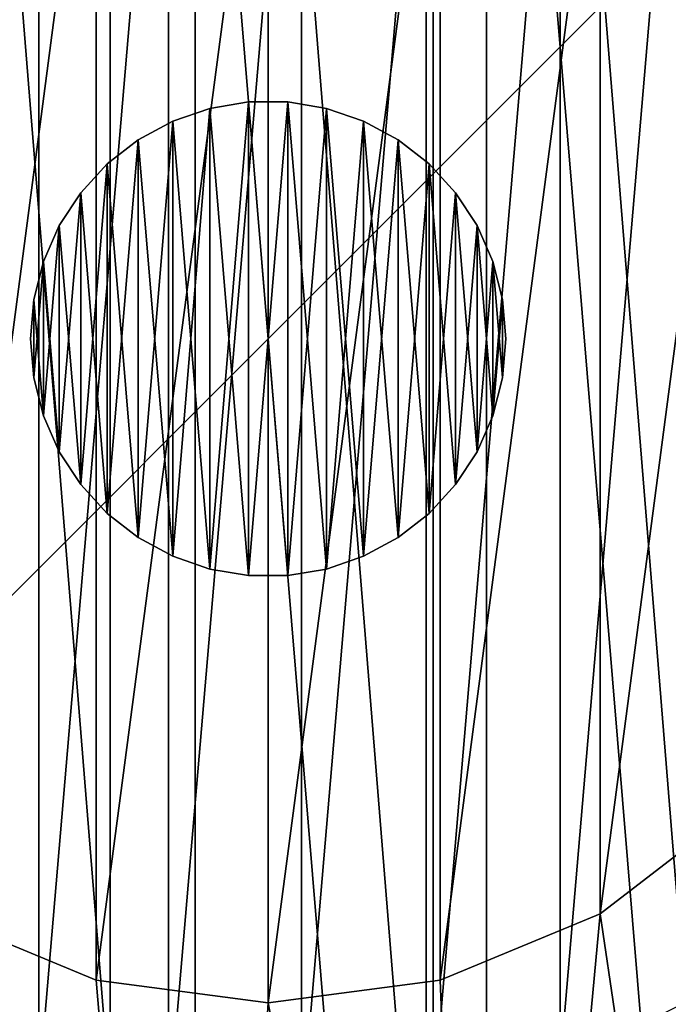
# Model space of a CAD drawing. Header units: millimetres. Extents: x 0.5 to 92.5, y 0.5 to 92.5.
# Tile 25 of 28: x 63.6 to 68.5, y 60.4 to 67.9. Entities that reach past the tile are written whole.
import ezdxf

# ---------------------------------------------------------------- set-up
doc = ezdxf.new("R2010")
doc.units = ezdxf.units.MM
doc.header["$LTSCALE"] = 25.4
doc.layers.get('0').update_dxf_attribs({"true_color": 0xff5454})

# ---------------------------------------------------------------- blocks, each defined once
blk = doc.blocks.new('Grupuj#1')
at = {"color": 7, "true_color": 0xffffff}
mesh = blk.add_polyface(dxfattribs=at)
corners = [(38.0443, 52.7368), (38.0443, 50.5401), (38, 51.6384), (38.3966, 54.905), (38.3966, 48.3719), (39.0922, 56.9886), (39.0922, 46.2883), (40.1131, 58.9336), (40.1131, 44.3432), (41.4327, 60.6897), (41.4327, 42.5871), (43.0169, 62.2114), (43.0169, 41.0655), (44.8248, 63.4593), (44.8248, 39.8176), (46.8093, 64.4009), (46.6495, 51.6384), (46.8199, 52.9325), (48.9193, 65.0121), (47.3194, 54.1384), (48.114, 55.174), (49.1495, 55.9686), (51.0999, 65.2769), (50.3554, 56.4681), (51.6495, 56.6384), (53.2948, 65.1884), (52.9436, 56.4681), (54.1495, 55.9686), (55.447, 64.749), (55.185, 55.174), (55.9796, 54.1384), (57.5009, 63.9701), (56.4791, 52.9325), (56.6495, 51.6384), (46.8093, 38.8759), (46.8199, 50.3443), (48.9193, 38.2648), (47.3194, 49.1384), (48.114, 48.1029), (49.1495, 47.3083), (51.0999, 38), (50.3554, 46.8088), (51.6495, 46.6384), (53.2948, 38.0884), (52.9436, 46.8088), (54.1495, 47.3083), (55.447, 38.5278), (55.185, 48.1029), (55.9796, 49.1384), (57.5009, 39.3068), (56.4791, 50.3443), (59.4033, 62.8718), (59.4033, 40.4051), (61.1049, 61.4825), (61.1049, 41.7944), (62.5615, 59.8383), (62.5615, 43.4386), (63.7355, 57.9817), (63.7355, 45.2952), (64.5966, 55.9608), (64.5966, 47.3161), (65.1223, 53.828), (65.1223, 49.4489), (65.299, 51.6384)]
mesh.append_faces([[corners[k] for k in face] for face in [(0, 1, 2), (62, 61, 63)]], dxfattribs={"vtx0": -1, "color": 7})
mesh.append_faces([[corners[k] for k in face] for face in [(1, 3, 4), (4, 5, 6), (6, 7, 8), (8, 9, 10), (10, 11, 12), (12, 13, 14), (16, 15, 17), (17, 18, 19), (19, 18, 20), (20, 18, 21), (21, 22, 23), (23, 22, 24), (24, 25, 26), (26, 25, 27), (27, 28, 29), (29, 28, 30), (30, 31, 32), (32, 31, 33), (34, 35, 36), (36, 39, 40), (40, 42, 43), (43, 45, 46), (46, 48, 49), (49, 51, 52), (52, 53, 54), (54, 55, 56), (56, 57, 58), (58, 59, 60), (60, 61, 62)]], dxfattribs={"vtx0": -1, "vtx1": -1, "color": 7})
mesh.append_faces([[corners[k] for k in face] for face in [(14, 15, 16), (49, 33, 31)]], dxfattribs={"vtx0": -1, "vtx1": -1, "vtx2": -1, "color": 7})
mesh.append_faces([[corners[k] for k in face] for face in [(1, 0, 3), (4, 3, 5), (6, 5, 7), (8, 7, 9), (10, 9, 11), (12, 11, 13), (14, 13, 15), (17, 15, 18), (21, 18, 22), (24, 22, 25), (27, 25, 28), (30, 28, 31), (16, 34, 14), (34, 16, 35), (36, 35, 37), (36, 37, 38), (36, 38, 39), (40, 39, 41), (40, 41, 42), (43, 42, 44), (43, 44, 45), (46, 45, 47), (46, 47, 48), (49, 48, 50), (49, 50, 33), (49, 31, 51), (52, 51, 53), (54, 53, 55), (56, 55, 57), (58, 57, 59), (60, 59, 61)]], dxfattribs={"vtx0": -1, "vtx2": -1, "color": 7})
mesh = blk.add_polyface(dxfattribs=at)
corners = [(38.0443, 50.5401, 4), (38.0443, 52.7368, 4), (38, 51.6384, 4), (38.3966, 48.3719, 4), (38.3966, 54.905, 4), (39.0922, 46.2883, 4), (39.0922, 56.9886, 4), (40.1131, 44.3432, 4), (40.1131, 58.9336, 4), (41.4327, 42.5871, 4), (41.4327, 60.6897, 4), (43.0169, 41.0655, 4), (43.0169, 62.2114, 4), (44.8248, 39.8176, 4), (44.8248, 63.4593, 4), (46.8093, 38.8759, 4), (46.8093, 64.4009, 4), (48.9193, 38.2648, 4), (48.9193, 65.0121, 4), (51.0999, 38, 4), (51.0999, 65.2769, 4), (53.2948, 38.0884, 4), (53.2948, 65.1884, 4), (55.447, 38.5278, 4), (55.447, 64.749, 4), (57.5009, 39.3068, 4), (57.5009, 63.9701, 4), (59.4033, 40.4051, 4), (59.4033, 62.8718, 4), (61.1049, 41.7944, 4), (61.1049, 61.4825, 4), (62.5615, 43.4386, 4), (62.5615, 59.8383, 4), (63.7355, 45.2952, 4), (63.7355, 57.9817, 4), (64.5966, 47.3161, 4), (64.5966, 55.9608, 4), (65.1223, 49.4489, 4), (65.1223, 53.828, 4), (65.299, 51.6384, 4)]
mesh.append_faces([[corners[k] for k in face] for face in [(0, 1, 2), (38, 37, 39)]], dxfattribs={"vtx0": -1, "color": 7})
mesh.append_faces([[corners[k] for k in face] for face in [(1, 3, 4), (4, 5, 6), (6, 7, 8), (8, 9, 10), (10, 11, 12), (12, 13, 14), (14, 15, 16), (16, 17, 18), (18, 19, 20), (20, 21, 22), (22, 23, 24), (24, 25, 26), (26, 27, 28), (28, 29, 30), (30, 31, 32), (32, 33, 34), (34, 35, 36), (36, 37, 38)]], dxfattribs={"vtx0": -1, "vtx1": -1, "color": 7})
mesh.append_faces([[corners[k] for k in face] for face in [(1, 0, 3), (4, 3, 5), (6, 5, 7), (8, 7, 9), (10, 9, 11), (12, 11, 13), (14, 13, 15), (16, 15, 17), (18, 17, 19), (20, 19, 21), (22, 21, 23), (24, 23, 25), (26, 25, 27), (28, 27, 29), (30, 29, 31), (32, 31, 33), (34, 33, 35), (36, 35, 37)]], dxfattribs={"vtx0": -1, "vtx2": -1, "color": 7})
mesh = blk.add_polyface(dxfattribs=at)
corners = [(46.8199, 52.9325, 3), (46.8199, 50.3443, 3), (46.6495, 51.6384, 3), (47.3194, 54.1384, 3), (47.3194, 49.1384, 3), (48.114, 55.174, 3), (48.114, 48.1029, 3), (49.1495, 55.9686, 3), (49.1495, 47.3083, 3), (50.3554, 56.4681, 3), (50.3554, 46.8088, 3), (51.6495, 56.6384, 3), (51.6495, 46.6384, 3), (52.9436, 56.4681, 3), (52.9436, 46.8088, 3), (54.1495, 55.9686, 3), (54.1495, 47.3083, 3), (55.185, 55.174, 3), (55.185, 48.1029, 3), (55.9796, 54.1384, 3), (55.9796, 49.1384, 3), (56.4791, 52.9325, 3), (56.4791, 50.3443, 3), (56.6495, 51.6384, 3)]
mesh.append_faces([[corners[k] for k in face] for face in [(0, 1, 2), (22, 21, 23)]], dxfattribs={"vtx0": -1, "color": 7})
mesh.append_faces([[corners[k] for k in face] for face in [(1, 3, 4), (4, 5, 6), (6, 7, 8), (8, 9, 10), (10, 11, 12), (12, 13, 14), (14, 15, 16), (16, 17, 18), (18, 19, 20), (20, 21, 22)]], dxfattribs={"vtx0": -1, "vtx1": -1, "color": 7})
mesh.append_faces([[corners[k] for k in face] for face in [(1, 0, 3), (4, 3, 5), (6, 5, 7), (8, 7, 9), (10, 9, 11), (12, 11, 13), (14, 13, 15), (16, 15, 17), (18, 17, 19), (20, 19, 21)]], dxfattribs={"vtx0": -1, "vtx2": -1, "color": 7})
mesh = blk.add_polyface(dxfattribs=at)
corners = [(54.1495, 47.3083, 3), (55.185, 48.1029), (54.1495, 47.3083), (55.185, 48.1029, 3)]
mesh.append_faces([[corners[k] for k in face] for face in [(0, 1, 2), (1, 0, 3)]], dxfattribs={"vtx0": -1, "color": 7})
mesh = blk.add_polyface(dxfattribs=at)
corners = [(49.1495, 47.3083, 3), (50.3554, 46.8088), (49.1495, 47.3083), (50.3554, 46.8088, 3)]
mesh.append_faces([[corners[k] for k in face] for face in [(0, 1, 2), (1, 0, 3)]], dxfattribs={"vtx0": -1, "color": 7})
mesh = blk.add_polyface(dxfattribs=at)
corners = [(52.9436, 46.8088, 3), (54.1495, 47.3083), (52.9436, 46.8088), (54.1495, 47.3083, 3)]
mesh.append_faces([[corners[k] for k in face] for face in [(0, 1, 2), (1, 0, 3)]], dxfattribs={"vtx0": -1, "color": 7})
mesh = blk.add_polyface(dxfattribs=at)
corners = [(50.3554, 46.8088, 3), (51.6495, 46.6384), (50.3554, 46.8088), (51.6495, 46.6384, 3)]
mesh.append_faces([[corners[k] for k in face] for face in [(0, 1, 2), (1, 0, 3)]], dxfattribs={"vtx0": -1, "color": 7})
mesh = blk.add_polyface(dxfattribs=at)
corners = [(51.6495, 46.6384, 3), (52.9436, 46.8088), (51.6495, 46.6384), (52.9436, 46.8088, 3)]
mesh.append_faces([[corners[k] for k in face] for face in [(0, 1, 2), (1, 0, 3)]], dxfattribs={"vtx0": -1, "color": 7})
blk = doc.blocks.new('MIDI-LED-10061-10064.STL')
at = {"color": 0}
blk.add_blockref('Grupuj#1', (13.8013, 13.8222, 12.5251), dxfattribs=at)
at = {"color": 250, "true_color": 0x262626}
mesh = blk.add_polyface(dxfattribs=at)
corners = [(0.4508, 0.4606, 2.8251), (6.4508, 6.4606, 2.8251), (0.4508, 92.4606, 2.8251), (92.4508, 0.4606, 2.8251), (86.4508, 6.4606, 2.8251), (86.4508, 86.4606, 2.8251), (6.4508, 86.4606, 2.8251), (92.4508, 92.4606, 2.8251)]
mesh.append_faces([[corners[k] for k in face] for face in [(0, 1, 2), (1, 3, 4), (4, 3, 5), (2, 6, 7), (6, 2, 1), (7, 5, 3)]], dxfattribs={"vtx0": -1, "vtx1": -1, "color": 250})
mesh.append_faces([[corners[k] for k in face] for face in [(1, 0, 3), (7, 6, 5)]], dxfattribs={"vtx0": -1, "vtx2": -1, "color": 250})
mesh = blk.add_polyface(dxfattribs=at)
corners = [(0.4508, 92.4606, 0.3251), (8.2008, 84.7106, 0.3251), (0.4508, 0.4606, 0.3251), (92.4508, 92.4606, 0.3251), (84.7008, 84.7106, 0.3251), (84.7008, 8.2106, 0.3251), (8.2008, 8.2106, 0.3251), (92.4508, 0.4606, 0.3251)]
mesh.append_faces([[corners[k] for k in face] for face in [(0, 1, 2), (1, 3, 4), (4, 3, 5), (2, 6, 7), (6, 2, 1), (7, 5, 3)]], dxfattribs={"vtx0": -1, "vtx1": -1, "color": 250})
mesh.append_faces([[corners[k] for k in face] for face in [(1, 0, 3), (7, 6, 5)]], dxfattribs={"vtx0": -1, "vtx2": -1, "color": 250})
mesh = blk.add_polyface(dxfattribs=at)
corners = [(84.8785, 8.0328, 32.8251), (8.023, 84.8884, 32.8251), (8.023, 8.0328, 32.8251), (84.8785, 84.8884, 32.8251)]
mesh.append_faces([[corners[k] for k in face] for face in [(0, 1, 2), (1, 0, 3)]], dxfattribs={"vtx0": -1, "color": 250})
at = {"color": 250, "true_color": 0x2f2e2e}
mesh = blk.add_polyface(dxfattribs=at)
corners = [(8.4508, 8.4606, 12.3251), (14.4508, 27.4606, 12.3251), (8.4508, 84.4606, 12.3251), (14.9329, 23.9532, 12.3251), (16.3433, 20.706, 12.3251), (18.5776, 17.9597, 12.3251), (21.4699, 15.9181, 12.3251), (24.8058, 14.7325, 12.3251), (84.4508, 8.4606, 12.3251), (28.3379, 14.4909, 12.3251), (31.8042, 15.2112, 12.3251), (34.9476, 16.84, 12.3251), (37.535, 19.2565, 12.3251), (61.0973, 15.2112, 12.3251), (39.3745, 22.2814, 12.3251), (40.3297, 25.6904, 12.3251), (57.9539, 16.84, 12.3251), (40.4508, 27.4606, 12.3251), (55.3665, 19.2565, 12.3251), (53.527, 22.2814, 12.3251), (40.4508, 65.4606, 12.3251), (52.5719, 25.6904, 12.3251), (52.4508, 27.4606, 12.3251), (64.5636, 14.4909, 12.3251), (68.0957, 14.7325, 12.3251), (71.4316, 15.9181, 12.3251), (74.324, 17.9597, 12.3251), (76.5582, 20.706, 12.3251), (77.9687, 23.9532, 12.3251), (78.4508, 27.4606, 12.3251), (78.4508, 65.4606, 12.3251), (24.8058, 78.1887, 12.3251), (84.4508, 84.4606, 12.3251), (21.4699, 77.0031, 12.3251), (18.5776, 74.9615, 12.3251), (16.3433, 72.2152, 12.3251), (14.9329, 68.968, 12.3251), (14.4508, 65.4606, 12.3251), (28.3379, 78.4303, 12.3251), (31.8042, 77.71, 12.3251), (34.9476, 76.0812, 12.3251), (37.535, 73.6647, 12.3251), (61.0973, 77.71, 12.3251), (39.3745, 70.6398, 12.3251), (40.3297, 67.2308, 12.3251), (57.9539, 76.0812, 12.3251), (55.3665, 73.6647, 12.3251), (53.527, 70.6398, 12.3251), (52.5719, 67.2308, 12.3251), (52.4508, 65.4606, 12.3251), (64.5636, 78.4303, 12.3251), (68.0957, 78.1887, 12.3251), (71.4316, 77.0031, 12.3251), (74.324, 74.9615, 12.3251), (76.5582, 72.2152, 12.3251), (77.9687, 68.968, 12.3251), (52.5719, 29.2308, 12.3251), (52.5719, 63.6904, 12.3251), (53.527, 32.6398, 12.3251), (53.527, 60.2814, 12.3251), (55.3665, 35.6647, 12.3251), (55.3665, 57.2565, 12.3251), (57.9539, 38.0812, 12.3251), (57.9539, 54.84, 12.3251), (61.0973, 39.71, 12.3251), (61.0973, 53.2112, 12.3251), (64.5636, 40.4303, 12.3251), (64.5636, 52.4909, 12.3251), (68.0957, 40.1887, 12.3251), (68.0957, 52.7325, 12.3251), (71.4316, 39.0031, 12.3251), (71.4316, 53.9181, 12.3251), (74.324, 36.9615, 12.3251), (74.324, 55.9597, 12.3251), (76.5582, 34.2152, 12.3251), (76.5582, 58.706, 12.3251), (77.9687, 30.968, 12.3251), (77.9687, 61.9532, 12.3251), (14.9329, 30.968, 12.3251), (14.9329, 61.9532, 12.3251), (16.3433, 34.2152, 12.3251), (16.3433, 58.706, 12.3251), (18.5776, 36.9615, 12.3251), (18.5776, 55.9597, 12.3251), (21.4699, 39.0031, 12.3251), (21.4699, 53.9181, 12.3251), (24.8058, 40.1887, 12.3251), (24.8058, 52.7325, 12.3251), (28.3379, 40.4303, 12.3251), (28.3379, 52.4909, 12.3251), (31.8042, 39.71, 12.3251), (31.8042, 53.2112, 12.3251), (34.9476, 38.0812, 12.3251), (34.9476, 54.84, 12.3251), (37.535, 35.6647, 12.3251), (37.535, 57.2565, 12.3251), (39.3745, 32.6398, 12.3251), (39.3745, 60.2814, 12.3251), (40.3297, 29.2308, 12.3251), (40.3297, 63.6904, 12.3251)]
mesh.append_faces([[corners[k] for k in face] for face in [(0, 1, 2), (1, 0, 3), (3, 0, 4), (4, 0, 5), (5, 0, 6), (6, 0, 7), (7, 8, 9), (9, 8, 10), (10, 8, 11), (11, 8, 12), (12, 13, 14), (14, 13, 15), (15, 16, 17), (13, 8, 23), (23, 8, 24), (24, 8, 25), (25, 8, 26), (26, 8, 27), (27, 8, 28), (28, 8, 29), (2, 31, 32), (31, 2, 33), (33, 2, 34), (34, 2, 35), (35, 2, 36), (36, 2, 37), (42, 44, 45), (45, 20, 46), (46, 20, 47), (47, 20, 48), (48, 20, 49), (32, 30, 8), (56, 49, 22), (49, 56, 57), (57, 58, 59), (59, 60, 61), (61, 62, 63), (63, 64, 65), (65, 66, 67), (67, 68, 69), (69, 70, 71), (71, 72, 73), (73, 74, 75), (75, 76, 77), (77, 29, 30), (78, 37, 1), (37, 78, 79), (79, 80, 81), (81, 82, 83), (83, 84, 85), (85, 86, 87), (87, 88, 89), (89, 90, 91), (91, 92, 93), (93, 94, 95), (95, 96, 97), (97, 98, 99), (99, 17, 20)]], dxfattribs={"vtx0": -1, "vtx1": -1, "color": 250})
mesh.append_faces([[corners[k] for k in face] for face in [(12, 8, 13), (17, 19, 20), (29, 8, 30), (37, 2, 1), (32, 41, 42), (49, 20, 22)]], dxfattribs={"vtx0": -1, "vtx1": -1, "vtx2": -1, "color": 250})
mesh.append_faces([[corners[k] for k in face] for face in [(7, 0, 8), (15, 13, 16), (17, 16, 18), (17, 18, 19), (20, 19, 21), (20, 21, 22), (32, 31, 38), (32, 38, 39), (32, 39, 40), (32, 40, 41), (42, 41, 43), (42, 43, 44), (45, 44, 20), (32, 42, 50), (32, 50, 51), (32, 51, 52), (32, 52, 53), (32, 53, 54), (32, 54, 55), (32, 55, 30), (57, 56, 58), (59, 58, 60), (61, 60, 62), (63, 62, 64), (65, 64, 66), (67, 66, 68), (69, 68, 70), (71, 70, 72), (73, 72, 74), (75, 74, 76), (77, 76, 29), (79, 78, 80), (81, 80, 82), (83, 82, 84), (85, 84, 86), (87, 86, 88), (89, 88, 90), (91, 90, 92), (93, 92, 94), (95, 94, 96), (97, 96, 98), (99, 98, 17)]], dxfattribs={"vtx0": -1, "vtx2": -1, "color": 250})
mesh = blk.add_polyface(dxfattribs=at)
corners = [(8.4508, 84.4606, 0.3251), (9.4508, 83.4606, 0.3251), (8.4508, 8.4606, 0.3251), (84.4508, 84.4606, 0.3251), (45.4508, 83.4606, 0.3251), (47.4508, 83.4606, 0.3251), (45.4508, 47.4606, 0.3251), (45.4508, 45.4606, 0.3251), (45.4508, 9.4606, 0.3251), (83.4508, 83.4606, 0.3251), (83.4508, 47.4606, 0.3251), (83.4508, 45.4606, 0.3251), (83.4508, 9.4606, 0.3251), (9.4508, 9.4606, 0.3251), (84.4508, 8.4606, 0.3251), (9.4508, 47.4606, 0.3251), (9.4508, 45.4606, 0.3251), (47.4508, 9.4606, 0.3251), (47.4508, 47.4606, 0.3251), (47.4508, 45.4606, 0.3251)]
mesh.append_faces([[corners[k] for k in face] for face in [(0, 1, 2), (1, 3, 4), (4, 5, 6), (7, 5, 8), (5, 3, 9), (9, 3, 10), (11, 3, 12), (2, 13, 14), (13, 15, 16), (17, 18, 19), (14, 12, 3), (10, 19, 18), (19, 10, 11), (6, 16, 15), (16, 6, 7)]], dxfattribs={"vtx0": -1, "vtx1": -1, "color": 250})
mesh.append_faces([[corners[k] for k in face] for face in [(4, 3, 5), (6, 5, 7), (10, 3, 11), (13, 2, 1), (14, 8, 17), (17, 8, 5)]], dxfattribs={"vtx0": -1, "vtx1": -1, "vtx2": -1, "color": 250})
mesh.append_faces([[corners[k] for k in face] for face in [(1, 0, 3), (13, 1, 15), (14, 13, 8), (17, 5, 18), (14, 17, 12)]], dxfattribs={"vtx0": -1, "vtx2": -1, "color": 250})
at = {"color": 250, "true_color": 0x262626}
mesh = blk.add_polyface(dxfattribs=at)
corners = [(82.603, 82.6128, 30.3251), (10.2986, 10.3084, 30.3251), (10.2986, 82.6128, 30.3251), (82.603, 10.3084, 30.3251)]
mesh.append_faces([[corners[k] for k in face] for face in [(0, 1, 2), (1, 0, 3)]], dxfattribs={"vtx0": -1, "color": 250})
at = {"color": 49, "true_color": 0x464545}
mesh = blk.add_polyface(dxfattribs=at)
corners = [(51.2254, 67.8344, 16.7653), (51.2254, 63.0868, 16.7653), (51.0287, 65.4606, 16.7653), (51.8101, 70.1434, 16.7653), (51.5788, 66.6413, 16.7653), (51.9779, 68.9687, 16.7653), (52.7669, 72.3248, 16.7653), (52.7646, 71.1951, 16.7653), (53.9162, 73.2566, 16.7653), (54.0697, 74.3188, 16.7653), (55.3996, 75.0938, 16.7653), (55.6829, 76.0713, 16.7653), (57.1722, 76.6539, 16.7653), (57.5626, 77.5343, 16.7653), (59.183, 77.892, 16.7653), (59.6575, 78.668, 16.7653), (61.3741, 78.7724, 16.7653), (61.9104, 79.4414, 16.7653), (63.6824, 79.2699, 16.7653), (64.2598, 79.8334, 16.7653), (66.0416, 79.3702, 16.7653), (66.6417, 79.8334, 16.7653), (68.3839, 79.0702, 16.7653), (68.9912, 79.4414, 16.7653), (70.6417, 78.3788, 16.7653), (71.2441, 78.668, 16.7653), (72.7502, 77.3157, 16.7653), (73.3389, 77.5343, 16.7653), (74.6488, 75.9115, 16.7653), (75.2186, 76.0713, 16.7653), (76.2827, 74.2067, 16.7653), (76.8318, 74.3188, 16.7653), (77.605, 72.2503, 16.7653), (78.1346, 72.3248, 16.7653), (78.5776, 70.0986, 16.7653), (79.0914, 70.1434, 16.7653), (79.1726, 67.8134, 16.7653), (79.6762, 67.8344, 16.7653), (79.3729, 65.4606, 16.7653), (51.5788, 64.2799, 16.7653), (51.8101, 60.7777, 16.7653), (51.9779, 61.9525, 16.7653), (52.7669, 58.5964, 16.7653), (52.7646, 59.7261, 16.7653), (53.9162, 57.6646, 16.7653), (54.0697, 56.6024, 16.7653), (55.3996, 55.8274, 16.7653), (55.6829, 54.8499, 16.7653), (57.1722, 54.2673, 16.7653), (57.5626, 53.3869, 16.7653), (59.183, 53.0292, 16.7653), (59.6575, 52.2532, 16.7653), (61.3741, 52.1487, 16.7653), (61.9104, 51.4798, 16.7653), (63.6824, 51.6513, 16.7653), (64.2598, 51.0877, 16.7653), (66.0416, 51.551, 16.7653), (66.6417, 51.0877, 16.7653), (68.3839, 51.851, 16.7653), (68.9912, 51.4798, 16.7653), (70.6417, 52.5424, 16.7653), (71.2441, 52.2532, 16.7653), (72.7502, 53.6055, 16.7653), (73.3389, 53.3869, 16.7653), (74.6488, 55.0097, 16.7653), (75.2186, 54.8499, 16.7653), (76.2827, 56.7145, 16.7653), (76.8318, 56.6024, 16.7653), (77.605, 58.6709, 16.7653), (78.1346, 58.5964, 16.7653), (78.5776, 60.8226, 16.7653), (79.0914, 60.7777, 16.7653), (79.1726, 63.1077, 16.7653), (79.6762, 63.0868, 16.7653), (79.8729, 65.4606, 16.7653)]
mesh.append_faces([[corners[k] for k in face] for face in [(0, 1, 2), (73, 37, 74)]], dxfattribs={"vtx0": -1, "color": 49})
mesh.append_faces([[corners[k] for k in face] for face in [(4, 3, 5), (5, 6, 7), (7, 6, 8), (8, 9, 10), (10, 11, 12), (12, 13, 14), (14, 15, 16), (16, 17, 18), (18, 19, 20), (20, 21, 22), (22, 23, 24), (24, 25, 26), (26, 27, 28), (28, 29, 30), (30, 31, 32), (32, 33, 34), (34, 35, 36), (36, 37, 38), (1, 39, 40), (39, 1, 4), (40, 41, 42), (42, 44, 45), (45, 46, 47), (47, 48, 49), (49, 50, 51), (51, 52, 53), (53, 54, 55), (55, 56, 57), (57, 58, 59), (59, 60, 61), (61, 62, 63), (63, 64, 65), (65, 66, 67), (67, 68, 69), (69, 70, 71), (71, 72, 73)]], dxfattribs={"vtx0": -1, "vtx1": -1, "color": 49})
mesh.append_faces([[corners[k] for k in face] for face in [(1, 3, 4), (73, 38, 37)]], dxfattribs={"vtx0": -1, "vtx1": -1, "vtx2": -1, "color": 49})
mesh.append_faces([[corners[k] for k in face] for face in [(1, 0, 3), (5, 3, 6), (8, 6, 9), (10, 9, 11), (12, 11, 13), (14, 13, 15), (16, 15, 17), (18, 17, 19), (20, 19, 21), (22, 21, 23), (24, 23, 25), (26, 25, 27), (28, 27, 29), (30, 29, 31), (32, 31, 33), (34, 33, 35), (36, 35, 37), (40, 39, 41), (42, 41, 43), (42, 43, 44), (45, 44, 46), (47, 46, 48), (49, 48, 50), (51, 50, 52), (53, 52, 54), (55, 54, 56), (57, 56, 58), (59, 58, 60), (61, 60, 62), (63, 62, 64), (65, 64, 66), (67, 66, 68), (69, 68, 70), (71, 70, 72), (73, 72, 38)]], dxfattribs={"vtx0": -1, "vtx2": -1, "color": 49})
mesh = blk.add_polyface(dxfattribs=at)
corners = [(51.2254, 63.0868, 28.8778), (51.2254, 67.8344, 28.8778), (51.0287, 65.4606, 28.8778), (51.8101, 60.7777, 28.8778), (51.8101, 70.1434, 28.8778), (52.7669, 58.5964, 28.8778), (52.7669, 72.3248, 28.8778), (54.0697, 56.6024, 28.8778), (54.0697, 74.3188, 28.8778), (55.6829, 54.8499, 28.8778), (55.6829, 76.0713, 28.8778), (57.5626, 53.3869, 28.8778), (57.5626, 77.5343, 28.8778), (59.6575, 52.2532, 28.8778), (59.6575, 78.668, 28.8778), (61.9104, 51.4798, 28.8778), (61.9104, 79.4414, 28.8778), (64.2598, 51.0877, 28.8778), (64.2598, 79.8334, 28.8778), (66.6417, 51.0877, 28.8778), (66.6417, 79.8334, 28.8778), (68.9912, 51.4798, 28.8778), (68.9912, 79.4414, 28.8778), (71.2441, 52.2532, 28.8778), (71.2441, 78.668, 28.8778), (73.3389, 53.3869, 28.8778), (73.3389, 77.5343, 28.8778), (75.2186, 54.8499, 28.8778), (75.2186, 76.0713, 28.8778), (76.8318, 56.6024, 28.8778), (76.8318, 74.3188, 28.8778), (78.1346, 58.5964, 28.8778), (78.1346, 72.3248, 28.8778), (79.0914, 60.7777, 28.8778), (79.0914, 70.1434, 28.8778), (79.6762, 63.0868, 28.8778), (79.6762, 67.8344, 28.8778), (79.8729, 65.4606, 28.8778)]
mesh.append_faces([[corners[k] for k in face] for face in [(0, 1, 2), (36, 35, 37)]], dxfattribs={"vtx0": -1, "color": 49})
mesh.append_faces([[corners[k] for k in face] for face in [(1, 3, 4), (4, 5, 6), (6, 7, 8), (8, 9, 10), (10, 11, 12), (12, 13, 14), (14, 15, 16), (16, 17, 18), (18, 19, 20), (20, 21, 22), (22, 23, 24), (24, 25, 26), (26, 27, 28), (28, 29, 30), (30, 31, 32), (32, 33, 34), (34, 35, 36)]], dxfattribs={"vtx0": -1, "vtx1": -1, "color": 49})
mesh.append_faces([[corners[k] for k in face] for face in [(1, 0, 3), (4, 3, 5), (6, 5, 7), (8, 7, 9), (10, 9, 11), (12, 11, 13), (14, 13, 15), (16, 15, 17), (18, 17, 19), (20, 19, 21), (22, 21, 23), (24, 23, 25), (26, 25, 27), (28, 27, 29), (30, 29, 31), (32, 31, 33), (34, 33, 35)]], dxfattribs={"vtx0": -1, "vtx2": -1, "color": 49})
at = {"color": 250, "true_color": 0x2f2e2e}
mesh = blk.add_polyface(dxfattribs=at)
corners = [(52.12, 71.7203, 11.3251), (52.5719, 67.2308, 11.3251), (52.12, 59.2009, 11.3251), (53.527, 70.6398, 11.3251), (55.3665, 73.6647, 11.3251), (59.1911, 78.7914, 11.3251), (57.9539, 76.0812, 11.3251), (61.0973, 77.71, 11.3251), (64.5636, 78.4303, 11.3251), (71.7105, 78.7914, 11.3251), (68.0957, 78.1887, 11.3251), (71.4316, 77.0031, 11.3251), (74.324, 74.9615, 11.3251), (78.7816, 71.7203, 11.3251), (76.5582, 72.2152, 11.3251), (77.9687, 68.968, 11.3251), (78.4508, 65.4606, 11.3251), (55.3665, 57.2565, 11.3251), (59.1911, 52.1298, 11.3251), (53.527, 60.2814, 11.3251), (52.5719, 63.6904, 11.3251), (57.9539, 54.84, 11.3251), (61.0973, 53.2112, 11.3251), (64.5636, 52.4909, 11.3251), (71.7105, 52.1298, 11.3251), (68.0957, 52.7325, 11.3251), (71.4316, 53.9181, 11.3251), (74.324, 55.9597, 11.3251), (78.7816, 59.2009, 11.3251), (76.5582, 58.706, 11.3251), (77.9687, 61.9532, 11.3251)]
mesh.append_faces([[corners[k] for k in face] for face in [(0, 1, 2), (1, 0, 3), (3, 0, 4), (4, 5, 6), (6, 5, 7), (7, 5, 8), (8, 9, 10), (10, 9, 11), (11, 9, 12), (12, 13, 14), (14, 13, 15), (15, 13, 16), (2, 17, 18), (17, 2, 19), (19, 2, 20), (20, 2, 1), (18, 23, 24), (24, 27, 28), (28, 16, 13)]], dxfattribs={"vtx0": -1, "vtx1": -1, "color": 250})
mesh.append_faces([[corners[k] for k in face] for face in [(4, 0, 5), (8, 5, 9), (12, 9, 13), (18, 17, 21), (18, 21, 22), (18, 22, 23), (24, 23, 25), (24, 25, 26), (24, 26, 27), (28, 27, 29), (28, 29, 30), (28, 30, 16)]], dxfattribs={"vtx0": -1, "vtx2": -1, "color": 250})
at = {"color": 49, "true_color": 0x464545}
mesh = blk.add_polyface(dxfattribs=at)
corners = [(59.7406, 66.9474, 28.3778), (59.5714, 64.9602, 28.3778), (59.5714, 65.961, 28.3778), (59.7406, 63.9738, 28.3778), (60.074, 67.8911, 28.3778), (60.074, 63.0301, 28.3778), (60.5621, 68.7648, 28.3778), (60.5621, 62.1564, 28.3778), (61.1908, 69.5435, 28.3778), (61.1908, 61.3777, 28.3778), (61.9421, 70.2047, 28.3778), (61.9421, 60.7165, 28.3778), (62.7943, 70.7294, 28.3778), (62.7943, 60.1918, 28.3778), (63.7229, 71.1026, 28.3778), (63.7229, 59.8186, 28.3778), (64.7013, 71.3134, 28.3778), (64.7013, 59.6078, 28.3778), (65.7012, 71.3559, 28.3778), (65.7012, 59.5653, 28.3778), (66.6939, 71.2288, 28.3778), (66.6939, 59.6924, 28.3778), (67.6509, 70.9357, 28.3778), (67.6509, 59.9855, 28.3778), (68.5445, 70.4851, 28.3778), (68.5445, 60.4361, 28.3778), (69.3492, 69.89, 28.3778), (69.3492, 61.0312, 28.3778), (70.0417, 69.1675, 28.3778), (70.0417, 61.7537, 28.3778), (70.6021, 68.3383, 28.3778), (70.6021, 62.5829, 28.3778), (71.0143, 67.4263, 28.3778), (71.0143, 63.4949, 28.3778), (71.2665, 66.4578, 28.3778), (71.2665, 64.4634, 28.3778), (71.3514, 65.4606, 28.3778)]
mesh.append_faces([[corners[k] for k in face] for face in [(0, 1, 2), (35, 34, 36)]], dxfattribs={"vtx0": -1, "color": 49})
mesh.append_faces([[corners[k] for k in face] for face in [(1, 0, 3), (3, 4, 5), (5, 6, 7), (7, 8, 9), (9, 10, 11), (11, 12, 13), (13, 14, 15), (15, 16, 17), (17, 18, 19), (19, 20, 21), (21, 22, 23), (23, 24, 25), (25, 26, 27), (27, 28, 29), (29, 30, 31), (31, 32, 33), (33, 34, 35)]], dxfattribs={"vtx0": -1, "vtx1": -1, "color": 49})
mesh.append_faces([[corners[k] for k in face] for face in [(3, 0, 4), (5, 4, 6), (7, 6, 8), (9, 8, 10), (11, 10, 12), (13, 12, 14), (15, 14, 16), (17, 16, 18), (19, 18, 20), (21, 20, 22), (23, 22, 24), (25, 24, 26), (27, 26, 28), (29, 28, 30), (31, 30, 32), (33, 32, 34)]], dxfattribs={"vtx0": -1, "vtx2": -1, "color": 49})
at = {"color": 41, "true_color": 0xffe0b0}
mesh = blk.add_polyface(dxfattribs=at)
corners = [(63.6861, 65.7551, 26.895), (63.6861, 65.1661, 26.895), (63.6617, 65.4606, 26.895), (63.7586, 66.0415, 26.895), (63.7586, 64.8797, 26.895), (63.8773, 66.3121, 26.895), (63.8773, 64.6091, 26.895), (64.0389, 66.5595, 26.895), (64.0389, 64.3617, 26.895), (64.2391, 66.7769, 26.895), (64.2391, 64.1443, 26.895), (64.4722, 66.9584, 26.895), (64.4722, 63.9628, 26.895), (64.7321, 67.099, 26.895), (64.7321, 63.8222, 26.895), (65.0116, 67.1949, 26.895), (65.0116, 63.7262, 26.895), (65.303, 67.2436, 26.895), (65.303, 63.6776, 26.895), (65.5985, 67.2436, 26.895), (65.5985, 63.6776, 26.895), (65.89, 67.1949, 26.895), (65.89, 63.7262, 26.895), (66.1694, 67.099, 26.895), (66.1694, 63.8222, 26.895), (66.4293, 66.9584, 26.895), (66.4293, 63.9628, 26.895), (66.6625, 66.7769, 26.895), (66.6625, 64.1443, 26.895), (66.8626, 66.5595, 26.895), (66.8626, 64.3617, 26.895), (67.0242, 66.3121, 26.895), (67.0242, 64.6091, 26.895), (67.1429, 66.0415, 26.895), (67.1429, 64.8797, 26.895), (67.2155, 65.7551, 26.895), (67.2155, 65.1661, 26.895), (67.2399, 65.4606, 26.895)]
mesh.append_faces([[corners[k] for k in face] for face in [(0, 1, 2), (36, 35, 37)]], dxfattribs={"vtx0": -1, "color": 41})
mesh.append_faces([[corners[k] for k in face] for face in [(1, 3, 4), (4, 5, 6), (6, 7, 8), (8, 9, 10), (10, 11, 12), (12, 13, 14), (14, 15, 16), (16, 17, 18), (18, 19, 20), (20, 21, 22), (22, 23, 24), (24, 25, 26), (26, 27, 28), (28, 29, 30), (30, 31, 32), (32, 33, 34), (34, 35, 36)]], dxfattribs={"vtx0": -1, "vtx1": -1, "color": 41})
mesh.append_faces([[corners[k] for k in face] for face in [(1, 0, 3), (4, 3, 5), (6, 5, 7), (8, 7, 9), (10, 9, 11), (12, 11, 13), (14, 13, 15), (16, 15, 17), (18, 17, 19), (20, 19, 21), (22, 21, 23), (24, 23, 25), (26, 25, 27), (28, 27, 29), (30, 29, 31), (32, 31, 33), (34, 33, 35)]], dxfattribs={"vtx0": -1, "vtx2": -1, "color": 41})
mesh = blk.add_polyface(dxfattribs=at)
corners = [(63.6861, 65.1661, 28.0181), (63.6861, 65.7551, 28.0181), (63.6617, 65.4606, 28.0181), (63.7586, 64.8797, 28.0181), (63.7586, 66.0415, 28.0181), (63.8773, 64.6091, 28.0181), (63.8773, 66.3121, 28.0181), (64.0389, 64.3617, 28.0181), (64.0389, 66.5595, 28.0181), (64.2391, 64.1443, 28.0181), (64.2391, 66.7769, 28.0181), (64.4722, 63.9628, 28.0181), (64.4722, 66.9584, 28.0181), (64.7321, 63.8222, 28.0181), (64.7321, 67.099, 28.0181), (65.0116, 63.7262, 28.0181), (65.0116, 67.1949, 28.0181), (65.303, 63.6776, 28.0181), (65.303, 67.2436, 28.0181), (65.5985, 63.6776, 28.0181), (65.5985, 67.2436, 28.0181), (65.89, 63.7262, 28.0181), (65.89, 67.1949, 28.0181), (66.1694, 63.8222, 28.0181), (66.1694, 67.099, 28.0181), (66.4293, 63.9628, 28.0181), (66.4293, 66.9584, 28.0181), (66.6625, 64.1443, 28.0181), (66.6625, 66.7769, 28.0181), (66.8626, 64.3617, 28.0181), (66.8626, 66.5595, 28.0181), (67.0242, 64.6091, 28.0181), (67.0242, 66.3121, 28.0181), (67.1429, 64.8797, 28.0181), (67.1429, 66.0415, 28.0181), (67.2155, 65.1661, 28.0181), (67.2155, 65.7551, 28.0181), (67.2399, 65.4606, 28.0181)]
mesh.append_faces([[corners[k] for k in face] for face in [(0, 1, 2), (36, 35, 37)]], dxfattribs={"vtx0": -1, "color": 41})
mesh.append_faces([[corners[k] for k in face] for face in [(1, 3, 4), (4, 5, 6), (6, 7, 8), (8, 9, 10), (10, 11, 12), (12, 13, 14), (14, 15, 16), (16, 17, 18), (18, 19, 20), (20, 21, 22), (22, 23, 24), (24, 25, 26), (26, 27, 28), (28, 29, 30), (30, 31, 32), (32, 33, 34), (34, 35, 36)]], dxfattribs={"vtx0": -1, "vtx1": -1, "color": 41})
mesh.append_faces([[corners[k] for k in face] for face in [(1, 0, 3), (4, 3, 5), (6, 5, 7), (8, 7, 9), (10, 9, 11), (12, 11, 13), (14, 13, 15), (16, 15, 17), (18, 17, 19), (20, 19, 21), (22, 21, 23), (24, 23, 25), (26, 25, 27), (28, 27, 29), (30, 29, 31), (32, 31, 33), (34, 33, 35)]], dxfattribs={"vtx0": -1, "vtx2": -1, "color": 41})
mesh = blk.add_polyface(dxfattribs=at)
corners = [(64.7321, 67.099, 28.0181), (65.0116, 67.1949, 26.895), (64.7321, 67.099, 26.895), (65.0116, 67.1949, 28.0181)]
mesh.append_faces([[corners[k] for k in face] for face in [(0, 1, 2), (1, 0, 3)]], dxfattribs={"vtx0": -1, "color": 41})
mesh = blk.add_polyface(dxfattribs=at)
corners = [(65.0116, 67.1949, 28.0181), (65.303, 67.2436, 26.895), (65.0116, 67.1949, 26.895), (65.303, 67.2436, 28.0181)]
mesh.append_faces([[corners[k] for k in face] for face in [(0, 1, 2), (1, 0, 3)]], dxfattribs={"vtx0": -1, "color": 41})
mesh = blk.add_polyface(dxfattribs=at)
corners = [(65.303, 67.2436, 28.0181), (65.5985, 67.2436, 26.895), (65.303, 67.2436, 26.895), (65.5985, 67.2436, 28.0181)]
mesh.append_faces([[corners[k] for k in face] for face in [(0, 1, 2), (1, 0, 3)]], dxfattribs={"vtx0": -1, "color": 41})
mesh = blk.add_polyface(dxfattribs=at)
corners = [(65.5985, 67.2436, 28.0181), (65.89, 67.1949, 26.895), (65.5985, 67.2436, 26.895), (65.89, 67.1949, 28.0181)]
mesh.append_faces([[corners[k] for k in face] for face in [(0, 1, 2), (1, 0, 3)]], dxfattribs={"vtx0": -1, "color": 41})
mesh = blk.add_polyface(dxfattribs=at)
corners = [(65.89, 67.1949, 28.0181), (66.1694, 67.099, 26.895), (65.89, 67.1949, 26.895), (66.1694, 67.099, 28.0181)]
mesh.append_faces([[corners[k] for k in face] for face in [(0, 1, 2), (1, 0, 3)]], dxfattribs={"vtx0": -1, "color": 41})
mesh = blk.add_polyface(dxfattribs=at)
corners = [(64.4722, 66.9584, 28.0181), (64.7321, 67.099, 26.895), (64.4722, 66.9584, 26.895), (64.7321, 67.099, 28.0181)]
mesh.append_faces([[corners[k] for k in face] for face in [(0, 1, 2), (1, 0, 3)]], dxfattribs={"vtx0": -1, "color": 41})
mesh = blk.add_polyface(dxfattribs=at)
corners = [(66.1694, 67.099, 28.0181), (66.4293, 66.9584, 26.895), (66.1694, 67.099, 26.895), (66.4293, 66.9584, 28.0181)]
mesh.append_faces([[corners[k] for k in face] for face in [(0, 1, 2), (1, 0, 3)]], dxfattribs={"vtx0": -1, "color": 41})
mesh = blk.add_polyface(dxfattribs=at)
corners = [(64.2391, 66.7769, 28.0181), (64.4722, 66.9584, 26.895), (64.2391, 66.7769, 26.895), (64.4722, 66.9584, 28.0181)]
mesh.append_faces([[corners[k] for k in face] for face in [(0, 1, 2), (1, 0, 3)]], dxfattribs={"vtx0": -1, "color": 41})
mesh = blk.add_polyface(dxfattribs=at)
corners = [(66.4293, 66.9584, 28.0181), (66.6625, 66.7769, 26.895), (66.4293, 66.9584, 26.895), (66.6625, 66.7769, 28.0181)]
mesh.append_faces([[corners[k] for k in face] for face in [(0, 1, 2), (1, 0, 3)]], dxfattribs={"vtx0": -1, "color": 41})
mesh = blk.add_polyface(dxfattribs=at)
corners = [(64.2391, 66.7769, 28.0181), (64.0389, 66.5595, 26.895), (64.0389, 66.5595, 28.0181), (64.2391, 66.7769, 26.895)]
mesh.append_faces([[corners[k] for k in face] for face in [(0, 1, 2), (1, 0, 3)]], dxfattribs={"vtx0": -1, "color": 41})
mesh = blk.add_polyface(dxfattribs=at)
corners = [(66.6625, 66.7769, 26.895), (66.8626, 66.5595, 28.0181), (66.8626, 66.5595, 26.895), (66.6625, 66.7769, 28.0181)]
mesh.append_faces([[corners[k] for k in face] for face in [(0, 1, 2), (1, 0, 3)]], dxfattribs={"vtx0": -1, "color": 41})
mesh = blk.add_polyface(dxfattribs=at)
corners = [(64.0389, 66.5595, 28.0181), (63.8773, 66.3121, 26.895), (63.8773, 66.3121, 28.0181), (64.0389, 66.5595, 26.895)]
mesh.append_faces([[corners[k] for k in face] for face in [(0, 1, 2), (1, 0, 3)]], dxfattribs={"vtx0": -1, "color": 41})
mesh = blk.add_polyface(dxfattribs=at)
corners = [(66.8626, 66.5595, 26.895), (67.0242, 66.3121, 28.0181), (67.0242, 66.3121, 26.895), (66.8626, 66.5595, 28.0181)]
mesh.append_faces([[corners[k] for k in face] for face in [(0, 1, 2), (1, 0, 3)]], dxfattribs={"vtx0": -1, "color": 41})
mesh = blk.add_polyface(dxfattribs=at)
corners = [(63.8773, 66.3121, 28.0181), (63.7586, 66.0415, 26.895), (63.7586, 66.0415, 28.0181), (63.8773, 66.3121, 26.895)]
mesh.append_faces([[corners[k] for k in face] for face in [(0, 1, 2), (1, 0, 3)]], dxfattribs={"vtx0": -1, "color": 41})
mesh = blk.add_polyface(dxfattribs=at)
corners = [(67.0242, 66.3121, 26.895), (67.1429, 66.0415, 28.0181), (67.1429, 66.0415, 26.895), (67.0242, 66.3121, 28.0181)]
mesh.append_faces([[corners[k] for k in face] for face in [(0, 1, 2), (1, 0, 3)]], dxfattribs={"vtx0": -1, "color": 41})
mesh = blk.add_polyface(dxfattribs=at)
corners = [(63.7586, 66.0415, 28.0181), (63.6861, 65.7551, 26.895), (63.6861, 65.7551, 28.0181), (63.7586, 66.0415, 26.895)]
mesh.append_faces([[corners[k] for k in face] for face in [(0, 1, 2), (1, 0, 3)]], dxfattribs={"vtx0": -1, "color": 41})
mesh = blk.add_polyface(dxfattribs=at)
corners = [(67.1429, 66.0415, 26.895), (67.2155, 65.7551, 28.0181), (67.2155, 65.7551, 26.895), (67.1429, 66.0415, 28.0181)]
mesh.append_faces([[corners[k] for k in face] for face in [(0, 1, 2), (1, 0, 3)]], dxfattribs={"vtx0": -1, "color": 41})
mesh = blk.add_polyface(dxfattribs=at)
corners = [(63.6861, 65.7551, 28.0181), (63.6617, 65.4606, 26.895), (63.6617, 65.4606, 28.0181), (63.6861, 65.7551, 26.895)]
mesh.append_faces([[corners[k] for k in face] for face in [(0, 1, 2), (1, 0, 3)]], dxfattribs={"vtx0": -1, "color": 41})
mesh = blk.add_polyface(dxfattribs=at)
corners = [(67.2155, 65.7551, 26.895), (67.2399, 65.4606, 28.0181), (67.2399, 65.4606, 26.895), (67.2155, 65.7551, 28.0181)]
mesh.append_faces([[corners[k] for k in face] for face in [(0, 1, 2), (1, 0, 3)]], dxfattribs={"vtx0": -1, "color": 41})
mesh = blk.add_polyface(dxfattribs=at)
corners = [(63.6617, 65.4606, 28.0181), (63.6861, 65.1661, 26.895), (63.6861, 65.1661, 28.0181), (63.6617, 65.4606, 26.895)]
mesh.append_faces([[corners[k] for k in face] for face in [(0, 1, 2), (1, 0, 3)]], dxfattribs={"vtx0": -1, "color": 41})
mesh = blk.add_polyface(dxfattribs=at)
corners = [(67.2399, 65.4606, 26.895), (67.2155, 65.1661, 28.0181), (67.2155, 65.1661, 26.895), (67.2399, 65.4606, 28.0181)]
mesh.append_faces([[corners[k] for k in face] for face in [(0, 1, 2), (1, 0, 3)]], dxfattribs={"vtx0": -1, "color": 41})
mesh = blk.add_polyface(dxfattribs=at)
corners = [(63.6861, 65.1661, 28.0181), (63.7586, 64.8797, 26.895), (63.7586, 64.8797, 28.0181), (63.6861, 65.1661, 26.895)]
mesh.append_faces([[corners[k] for k in face] for face in [(0, 1, 2), (1, 0, 3)]], dxfattribs={"vtx0": -1, "color": 41})
mesh = blk.add_polyface(dxfattribs=at)
corners = [(67.2155, 65.1661, 26.895), (67.1429, 64.8797, 28.0181), (67.1429, 64.8797, 26.895), (67.2155, 65.1661, 28.0181)]
mesh.append_faces([[corners[k] for k in face] for face in [(0, 1, 2), (1, 0, 3)]], dxfattribs={"vtx0": -1, "color": 41})
mesh = blk.add_polyface(dxfattribs=at)
corners = [(63.7586, 64.8797, 28.0181), (63.8773, 64.6091, 26.895), (63.8773, 64.6091, 28.0181), (63.7586, 64.8797, 26.895)]
mesh.append_faces([[corners[k] for k in face] for face in [(0, 1, 2), (1, 0, 3)]], dxfattribs={"vtx0": -1, "color": 41})
mesh = blk.add_polyface(dxfattribs=at)
corners = [(67.1429, 64.8797, 26.895), (67.0242, 64.6091, 28.0181), (67.0242, 64.6091, 26.895), (67.1429, 64.8797, 28.0181)]
mesh.append_faces([[corners[k] for k in face] for face in [(0, 1, 2), (1, 0, 3)]], dxfattribs={"vtx0": -1, "color": 41})
mesh = blk.add_polyface(dxfattribs=at)
corners = [(63.8773, 64.6091, 28.0181), (64.0389, 64.3617, 26.895), (64.0389, 64.3617, 28.0181), (63.8773, 64.6091, 26.895)]
mesh.append_faces([[corners[k] for k in face] for face in [(0, 1, 2), (1, 0, 3)]], dxfattribs={"vtx0": -1, "color": 41})
mesh = blk.add_polyface(dxfattribs=at)
corners = [(67.0242, 64.6091, 26.895), (66.8626, 64.3617, 28.0181), (66.8626, 64.3617, 26.895), (67.0242, 64.6091, 28.0181)]
mesh.append_faces([[corners[k] for k in face] for face in [(0, 1, 2), (1, 0, 3)]], dxfattribs={"vtx0": -1, "color": 41})
mesh = blk.add_polyface(dxfattribs=at)
corners = [(64.0389, 64.3617, 28.0181), (64.2391, 64.1443, 26.895), (64.2391, 64.1443, 28.0181), (64.0389, 64.3617, 26.895)]
mesh.append_faces([[corners[k] for k in face] for face in [(0, 1, 2), (1, 0, 3)]], dxfattribs={"vtx0": -1, "color": 41})
mesh = blk.add_polyface(dxfattribs=at)
corners = [(66.8626, 64.3617, 26.895), (66.6625, 64.1443, 28.0181), (66.6625, 64.1443, 26.895), (66.8626, 64.3617, 28.0181)]
mesh.append_faces([[corners[k] for k in face] for face in [(0, 1, 2), (1, 0, 3)]], dxfattribs={"vtx0": -1, "color": 41})
mesh = blk.add_polyface(dxfattribs=at)
corners = [(64.4722, 63.9628, 28.0181), (64.2391, 64.1443, 26.895), (64.4722, 63.9628, 26.895), (64.2391, 64.1443, 28.0181)]
mesh.append_faces([[corners[k] for k in face] for face in [(0, 1, 2), (1, 0, 3)]], dxfattribs={"vtx0": -1, "color": 41})
mesh = blk.add_polyface(dxfattribs=at)
corners = [(66.6625, 64.1443, 28.0181), (66.4293, 63.9628, 26.895), (66.6625, 64.1443, 26.895), (66.4293, 63.9628, 28.0181)]
mesh.append_faces([[corners[k] for k in face] for face in [(0, 1, 2), (1, 0, 3)]], dxfattribs={"vtx0": -1, "color": 41})
mesh = blk.add_polyface(dxfattribs=at)
corners = [(64.7321, 63.8222, 28.0181), (64.4722, 63.9628, 26.895), (64.7321, 63.8222, 26.895), (64.4722, 63.9628, 28.0181)]
mesh.append_faces([[corners[k] for k in face] for face in [(0, 1, 2), (1, 0, 3)]], dxfattribs={"vtx0": -1, "color": 41})
mesh = blk.add_polyface(dxfattribs=at)
corners = [(66.4293, 63.9628, 28.0181), (66.1694, 63.8222, 26.895), (66.4293, 63.9628, 26.895), (66.1694, 63.8222, 28.0181)]
mesh.append_faces([[corners[k] for k in face] for face in [(0, 1, 2), (1, 0, 3)]], dxfattribs={"vtx0": -1, "color": 41})
mesh = blk.add_polyface(dxfattribs=at)
corners = [(65.0116, 63.7262, 28.0181), (64.7321, 63.8222, 26.895), (65.0116, 63.7262, 26.895), (64.7321, 63.8222, 28.0181)]
mesh.append_faces([[corners[k] for k in face] for face in [(0, 1, 2), (1, 0, 3)]], dxfattribs={"vtx0": -1, "color": 41})
mesh = blk.add_polyface(dxfattribs=at)
corners = [(66.1694, 63.8222, 28.0181), (65.89, 63.7262, 26.895), (66.1694, 63.8222, 26.895), (65.89, 63.7262, 28.0181)]
mesh.append_faces([[corners[k] for k in face] for face in [(0, 1, 2), (1, 0, 3)]], dxfattribs={"vtx0": -1, "color": 41})
mesh = blk.add_polyface(dxfattribs=at)
corners = [(65.303, 63.6776, 28.0181), (65.0116, 63.7262, 26.895), (65.303, 63.6776, 26.895), (65.0116, 63.7262, 28.0181)]
mesh.append_faces([[corners[k] for k in face] for face in [(0, 1, 2), (1, 0, 3)]], dxfattribs={"vtx0": -1, "color": 41})
mesh = blk.add_polyface(dxfattribs=at)
corners = [(65.89, 63.7262, 28.0181), (65.5985, 63.6776, 26.895), (65.89, 63.7262, 26.895), (65.5985, 63.6776, 28.0181)]
mesh.append_faces([[corners[k] for k in face] for face in [(0, 1, 2), (1, 0, 3)]], dxfattribs={"vtx0": -1, "color": 41})
mesh = blk.add_polyface(dxfattribs=at)
corners = [(65.5985, 63.6776, 28.0181), (65.303, 63.6776, 26.895), (65.5985, 63.6776, 26.895), (65.303, 63.6776, 28.0181)]
mesh.append_faces([[corners[k] for k in face] for face in [(0, 1, 2), (1, 0, 3)]], dxfattribs={"vtx0": -1, "color": 41})

msp = doc.modelspace()

# ---------------------------------------------------------------- block references
at = {"color": 0}
msp.add_blockref('MIDI-LED-10061-10064.STL', (0, 0), dxfattribs=at)

doc.saveas('drawing.dxf')
